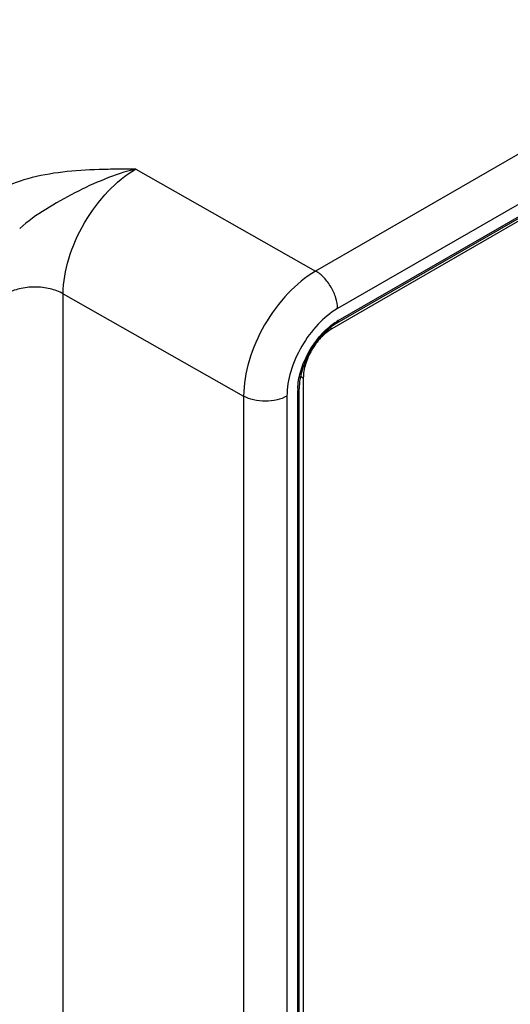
# Model space of a CAD drawing. Header units: inches. Extents: x 0 to 34, y 0 to 22.
# Tile 37 of 117: x 3.029 to 3.509, y 16.643 to 17.608. Entities that reach past the tile are written whole.
import ezdxf

# ---------------------------------------------------------------- set-up
doc = ezdxf.new("R2010")
doc.units = ezdxf.units.IN
doc.header["$LTSCALE"] = 1.87
doc.header["$MEASUREMENT"] = 0
doc.layers.get('0').update_dxf_attribs({"linetype": 'CONTINUOUS'})
doc.layers.add('02___PRT_ALL_AXES', color=7, linetype='CONTINUOUS')

msp = doc.modelspace()

# ---------------------------------------------------------------- linework, layer by layer
at = {"color": 7, "linetype": 'CONTINUOUS'}
for p, q in [((4.44479, 18.01166), (3.31873, 17.36149)), ((4.46619, 17.97481), (3.34013, 17.32464)), ((3.34074, 17.31287), (4.40298, 17.9262)), ((3.33972, 17.31062), (4.40196, 17.92394)), ((3.14248, 17.46148), (3.31873, 17.36149)), ((3.07151, 15.25725), (3.07151, 17.33914)), ((3.07151, 17.33914), (3.2482, 17.23891)), ((3.30113, 14.59692), (3.30113, 17.24426)), ((3.30257, 14.59893), (3.30257, 17.24627)), ((3.2482, 17.23891), (3.2482, 15.10303)), ((3.29063, 17.23891), (3.29063, 14.59015))]:
    msp.add_line(p, q, dxfattribs=at)
for centre, start, end in [((3.36792, 17.26581), 120.01469, 122.16719), ((3.35546, 17.24425), 177.83374, 179.98689)]:
    msp.add_arc(centre, 0.05434, start, end, dxfattribs=at)
for points, knots in [([(3.14248, 17.46148), (3.1365, 17.4615), (3.12454, 17.46135), (3.10069, 17.46093), (3.07125, 17.45913), (3.03768, 17.45326), (3.01666, 17.44548), (3.00752, 17.44021)], [0, 0, 0, 0, 0.130058, 0.260086, 0.518945, 0.770457, 1, 1, 1, 1]), ([(3.14247, 17.46148), (3.1322, 17.45893), (3.11185, 17.45208), (3.08256, 17.43846), (3.05454, 17.42255), (3.03677, 17.41039), (3.02892, 17.40336)], [0, 0, 0, 0, 0.247142, 0.499894, 0.753788, 1, 1, 1, 1]), ([(3.07151, 17.33914), (3.07155, 17.35072), (3.07597, 17.37514), (3.0912, 17.40944), (3.11342, 17.43971), (3.13243, 17.45569), (3.14247, 17.46149)], [0, 0, 0, 0, 0.237002, 0.499775, 0.762672, 1, 1, 1, 1]), ([(3.31873, 17.36149), (3.3087, 17.3557), (3.28971, 17.3397), (3.26757, 17.30937), (3.25247, 17.27498), (3.24818, 17.25051), (3.2482, 17.23891)], [0, 0, 0, 0, 0.237136, 0.499837, 0.762626, 1, 1, 1, 1]), ([(3.34013, 17.32464), (3.34013, 17.32814), (3.33881, 17.33552), (3.33421, 17.34587), (3.32751, 17.35498), (3.32176, 17.35977), (3.31873, 17.36149)], [0, 0, 0, 0, 0.237505, 0.500548, 0.763292, 1, 1, 1, 1]), ([(3.07151, 17.33914), (3.06756, 17.34142), (3.05837, 17.34476), (3.04368, 17.34635), (3.02898, 17.34476), (3.01979, 17.34142), (3.01584, 17.33914)], [0, 0, 0, 0, 0.237238, 0.5, 0.762762, 1, 1, 1, 1]), ([(3.34013, 17.32464), (3.3331, 17.32058), (3.3198, 17.30939), (3.30428, 17.28818), (3.29367, 17.26413), (3.29063, 17.24702), (3.29063, 17.23891)], [0, 0, 0, 0, 0.237223, 0.500008, 0.762787, 1, 1, 1, 1]), ([(3.33972, 17.31062), (3.33449, 17.3076), (3.32454, 17.29917), (3.31288, 17.28322), (3.30489, 17.26514), (3.30257, 17.25231), (3.30257, 17.24627)], [0, 0, 0, 0, 0.235348, 0.500005, 0.764659, 1, 1, 1, 1]), ([(3.33192, 17.30663), (3.3325, 17.30712), (3.33477, 17.30896), (3.33715, 17.31066), (3.33899, 17.31182)], [0, 0, 0, 0, 0.257222, 1, 1, 1, 1]), ([(3.34074, 17.31287), (3.34074, 17.31262), (3.34068, 17.31179), (3.34023, 17.31092), (3.33972, 17.31062)], [0, 0, 0, 0, 0.294992, 1, 1, 1, 1]), ([(3.30117, 17.24631), (3.30137, 17.25172), (3.30339, 17.26301), (3.31199, 17.28447), (3.32295, 17.29909), (3.33192, 17.30663)], [0, 0, 0, 0, 0.234833, 0.491661, 1, 1, 1, 1]), ([(3.30113, 17.24426), (3.30134, 17.24439), (3.30204, 17.24485), (3.30257, 17.24568), (3.30257, 17.24627)], [0, 0, 0, 0, 0.294987, 1, 1, 1, 1]), ([(3.29063, 17.23891), (3.28762, 17.23717), (3.28061, 17.23463), (3.26942, 17.23342), (3.25822, 17.23463), (3.25121, 17.23717), (3.2482, 17.23891)], [0, 0, 0, 0, 0.237248, 0.5, 0.762752, 1, 1, 1, 1])]:
    msp.add_open_spline(points, degree=3, knots=knots, dxfattribs=at)
at = {"layer": '02___PRT_ALL_AXES', "color": 7, "linetype": 'CONTINUOUS'}
for p, q in [((4.39189, 17.91537), (3.33449, 17.30483)), ((3.33449, 17.30483), (3.33287, 17.30577)), ((3.30665, 17.25662), (3.304, 17.25815)), ((3.30665, 17.25662), (3.30665, 14.61485))]:
    msp.add_line(p, q, dxfattribs=at)
msp.add_open_spline([(3.33449, 17.30483), (3.33054, 17.30255), (3.32306, 17.29626), (3.31433, 17.28433), (3.30836, 17.2708), (3.30665, 17.26118), (3.30665, 17.25662)], degree=3, knots=[0, 0, 0, 0, 0.237222, 0.500006, 0.762787, 1, 1, 1, 1], dxfattribs=at)

doc.saveas('drawing.dxf')
